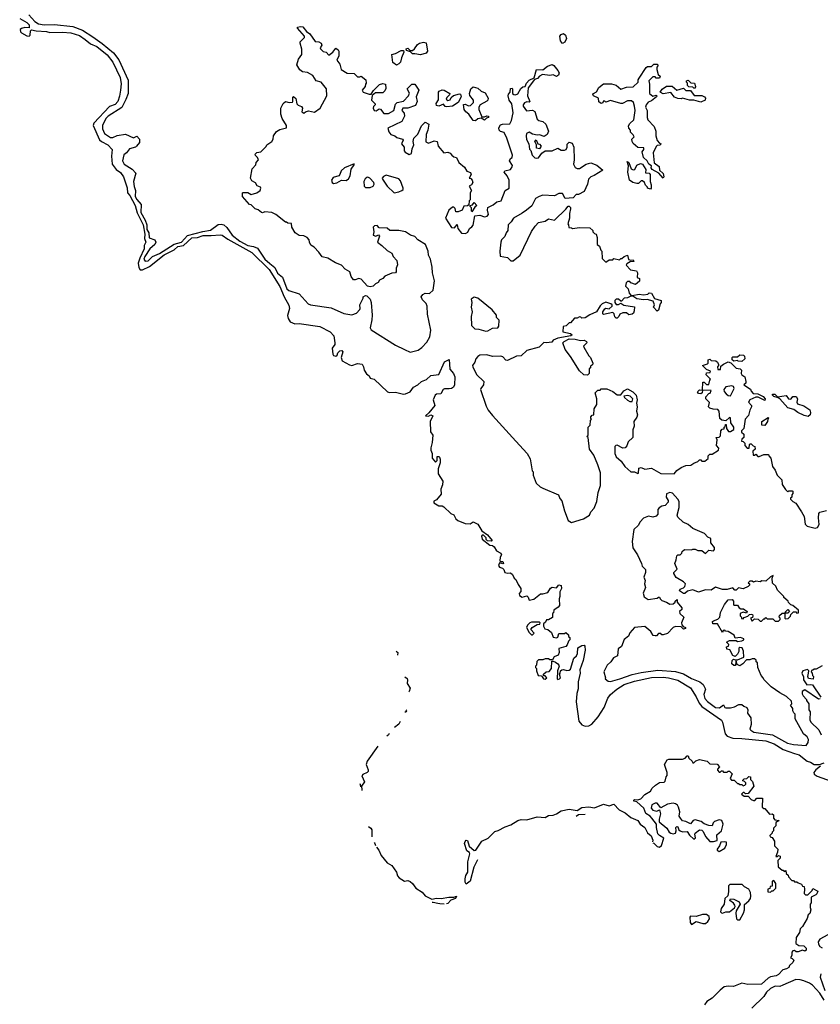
# Model space of a CAD drawing. Extents: x 2380107 to 2585170, y 384273 to 546161.
# Tile 156 of 256: x 2518411 to 2525410, y 425338 to 433950. Entities that reach past the tile are written whole.
import ezdxf

# ---------------------------------------------------------------- set-up
doc = ezdxf.new("R2010")
doc.units = 0

msp = doc.modelspace()

# ---------------------------------------------------------------- linework, layer by layer
at = {"layer": '0CON05XD'}
for points in [[(2518411.4, 433961.4), (2518475, 433926.7), (2518494.3, 433905), (2518495, 433877.5), (2518455, 433882.9), (2518425.7, 433874.3), (2518416.2, 433865), (2518418, 433845), (2518426, 433835), (2518475, 433808.1), (2518494.1, 433805.9), (2518503.8, 433815), (2518506, 433854), (2518515, 433862), (2518555, 433851.1), (2518645, 433846), (2518675, 433837.1), (2518785, 433840.4), (2518857.5, 433835), (2518935, 433811.1), (2518984.2, 433775.8)], [(2518491.4, 433991.4), (2518544.1, 433934.1), (2518575, 433913.9), (2518625, 433904), (2518715, 433907.5), (2518875, 433890.3), (2518959.6, 433859.6), (2519050.3, 433800.3), (2519132, 433742), (2519230.1, 433660.1), (2519278.4, 433598.4), (2519360.3, 433420.3), (2519358.5, 433305), (2519339.3, 433250.7), (2519305, 433182.1), (2519185, 433106.2), (2519165.5, 433085), (2519136.5, 433025), (2519135.5, 432995), (2519153.1, 432955), (2519205, 432919.4), (2519225, 432918.6), (2519264.3, 432935.7), (2519335, 432948), (2519405, 432916.2), (2519435, 432931.2), (2519458, 432905), (2519460, 432875), (2519433.8, 432845), (2519422.5, 432835), (2519370.9, 432819.1), (2519345.5, 432784.5), (2519322.6, 432767.4), (2519310, 432715), (2519324.2, 432685), (2519395, 432643.3), (2519427, 432607), (2519407.5, 432535), (2519412.4, 432492.4), (2519424.4, 432455), (2519421.7, 432405), (2519435, 432377.9), (2519473.8, 432333.8), (2519470.7, 432265), (2519506.8, 432196.8), (2519521.8, 432155), (2519523.8, 432115), (2519539, 432085), (2519543.5, 432043.5), (2519591.4, 432025), (2519601.2, 432005), (2519592.5, 431985), (2519550, 431945), (2519505, 431878.1), (2519497.5, 431855), (2519507.8, 431837.8), (2519535, 431842.3), (2519572.2, 431877.8), (2519632.1, 431905), (2519762.1, 431987.9), (2519825.5, 432004.5), (2519877.5, 432062.5), (2520011.8, 432098.2), (2520080.3, 432109.7), (2520145, 432158.1), (2520173, 432163), (2520195, 432154.4), (2520222.2, 432132.2), (2520268.1, 432065), (2520335, 432012.6), (2520404.4, 431975), (2520456.2, 431966.2), (2520491.2, 431951.2), (2520555, 431855.5), (2520598.8, 431818.8), (2520642.7, 431782.7), (2520665, 431734.3), (2520708.1, 431698.1), (2520746, 431595), (2520765, 431580.8), (2520855, 431551.9), (2520933.8, 431465), (2520952.5, 431455), (2521135, 431429.2), (2521245, 431381.4), (2521315, 431370), (2521355, 431383.8), (2521383.3, 431415), (2521388.8, 431425), (2521383.6, 431456.4), (2521412.5, 431515), (2521413, 431527), (2521435, 431537.5), (2521445, 431533.3), (2521474.5, 431504.5), (2521482.5, 431475), (2521491.2, 431365), (2521489.2, 431325), (2521474.2, 431255.8), (2521485, 431236.2), (2521695, 431103.3), (2521776.2, 431066.2), (2521825, 431042.5), (2521895, 431060), (2521927.7, 431082.3), (2521971.7, 431128.3), (2521995.7, 431175), (2522005.5, 431235.5), (2521975.8, 431374.2), (2521972.5, 431445), (2521965, 431467.5), (2521931.2, 431501.2), (2521920, 431525), (2521935, 431547.5), (2521955, 431556.7), (2521995, 431554.2), (2522025.6, 431585), (2522038.1, 431665), (2522018.8, 431735), (2522018, 431785), (2522001.2, 431855), (2521985, 431890), (2521982.5, 431925), (2521957.5, 431985), (2521892.5, 432025), (2521865, 432052.5), (2521826.4, 432066.4), (2521785, 432093.3), (2521726, 432106), (2521647, 432107), (2521625, 432127.5), (2521555, 432130), (2521535, 432150), (2521511.7, 432148.3), (2521502.5, 432135), (2521507.5, 432095), (2521500, 432065), (2521525, 432057.5), (2521547.5, 432067.5), (2521557.5, 432057.5), (2521540, 432005), (2521576.2, 431976.2)], [(2521576.2, 431976.2), (2521625, 431930), (2521665, 431907.5), (2521675, 431880), (2521706.7, 431845), (2521712.5, 431805), (2521703.3, 431776.7), (2521703.3, 431745), (2521696.7, 431735), (2521665, 431733.3), (2521603.9, 431706.1), (2521585, 431687.5), (2521557, 431673), (2521545, 431652.5), (2521520.7, 431639.3), (2521500.7, 431619.3), (2521475, 431612.5), (2521450.7, 431620.7), (2521395, 431680), (2521375, 431686.7), (2521345, 431673.3), (2521330, 431675), (2521307.5, 431705), (2521296, 431746), (2521257, 431767), (2521225, 431803.3), (2521172.3, 431822.3), (2521105, 431863.8), (2521056.1, 431876.1), (2521027.7, 431917.7), (2520985, 431960), (2520957, 431977), (2520943.6, 432003.6), (2520941.2, 432025), (2520925, 432046.2), (2520895, 432060), (2520855, 432062.5), (2520820, 432085), (2520790, 432135), (2520788.3, 432168.3), (2520755, 432170), (2520745, 432180), (2520735, 432180), (2520650, 432245), (2520615, 432262.5), (2520555, 432270), (2520535, 432260), (2520525, 432262.5), (2520497, 432287), (2520470, 432295), (2520435, 432330), (2520420, 432335), (2520360, 432405), (2520360, 432435), (2520365, 432440), (2520405, 432440), (2520435, 432422.5), (2520483.6, 432436.4), (2520512.5, 432455), (2520520, 432475), (2520516.1, 432486.1), (2520486.7, 432496.7), (2520473, 432523), (2520440.7, 432540.7), (2520427.5, 432565), (2520443, 432647), (2520475, 432680), (2520478.3, 432701.7), (2520497.5, 432725), (2520490, 432745), (2520471.7, 432761.7), (2520470, 432775), (2520483, 432787), (2520520, 432795), (2520565, 432840), (2520572.5, 432855), (2520614.2, 432885.8), (2520626, 432905), (2520628.8, 432935), (2520655, 432973.3), (2520685, 432988.8), (2520742.5, 433005), (2520743.3, 433025), (2520706.7, 433085), (2520693.9, 433123.9), (2520693.9, 433176.1), (2520715, 433217.5), (2520735, 433233.3), (2520767, 433227), (2520795, 433230), (2520800, 433235), (2520798.3, 433271.7), (2520805, 433277.5), (2520825, 433260), (2520832.5, 433215), (2520845, 433202.5), (2520875, 433190), (2520882.5, 433175), (2520877.5, 433145), (2520885, 433137.5), (2520895, 433132.5), (2520910, 433145), (2520935, 433152), (2520989.3, 433140.7), (2521037.5, 433175), (2521097.5, 433285), (2521093.3, 433345), (2521047.5, 433405), (2521003.9, 433413.9), (2520975, 433462.5), (2520927, 433487), (2520882.5, 433495), (2520861.2, 433511.2), (2520832.5, 433555), (2520847.5, 433605), (2520877.5, 433645), (2520876.4, 433693.6), (2520862, 433745), (2520864, 433756), (2520900, 433795), (2520900, 433805), (2520840, 433875), (2520840, 433885), (2520865, 433890), (2520885, 433886.7), (2520917.5, 433847.5), (2520947.7, 433827.7), (2520995, 433760), (2521025, 433756.7), (2521047.5, 433745), (2521051.7, 433728.3), (2521037.5, 433705), (2521040, 433695), (2521065, 433672.5), (2521090, 433665), (2521115, 433640), (2521150, 433665), (2521175, 433700), (2521196.4, 433686.4), (2521202.5, 433675), (2521202.5, 433635), (2521182.5, 433595), (2521210.7, 433560.7), (2521222.5, 433515), (2521275, 433482.5), (2521335, 433480), (2521365, 433450), (2521385, 433450), (2521397, 433457), (2521437.5, 433425), (2521440, 433395), (2521433, 433387), (2521430, 433365), (2521403.8, 433335), (2521415, 433317.5), (2521465, 433297.5), (2521485, 433300), (2521505, 433330), (2521556.4, 433383.6), (2521585, 433392.5), (2521610, 433385), (2521611.7, 433348.3), (2521602.5, 433327.5), (2521585, 433310), (2521520.7, 433309.3), (2521492.5, 433287.5), (2521487.5, 433245), (2521520, 433215), (2521520, 433205), (2521505, 433190), (2521500, 433175), (2521510, 433155), (2521527, 433153), (2521555, 433170), (2521566.4, 433166.4), (2521595, 433130), (2521635, 433128.8), (2521683, 433157), (2521695, 433210), (2521710, 433225), (2521765, 433237.5), (2521810, 433285), (2521818.3, 433308.3), (2521797.5, 433345), (2521840, 433385), (2521865, 433386.7), (2521900, 433335), (2521876.7, 433275), (2521885.8, 433235), (2521871.7, 433198.3), (2521803, 433177), (2521760, 433175), (2521752.5, 433155), (2521772, 433132), (2521776.2, 433105), (2521751.4, 433058.6), (2521628.3, 433001.7), (2521639.3, 432969.3), (2521656.4, 432946.4), (2521690, 432935), (2521708.3, 432918.3), (2521757.5, 432905), (2521762.5, 432895), (2521750, 432865), (2521773.3, 432835), (2521773.3, 432803.3), (2521780.7, 432790.7), (2521815, 432770), (2521835, 432780), (2521840.7, 432819.3), (2521857.5, 432855), (2521850, 432885), (2521856.7, 432915), (2521890.7, 432949.3), (2521925, 433022.5), (2521955, 433052.5), (2521987.5, 433035), (2521978.8, 432985), (2521963.9, 432946.1), (2521960.7, 432880.7), (2521985, 432868.8), (2522035, 432890), (2522060, 432885), (2522070, 432845), (2522120, 432785), (2522155, 432792.5), (2522175, 432782.5), (2522190, 432765), (2522205, 432750), (2522230, 432745), (2522250.7, 432700.7), (2522299.3, 432659.3), (2522320, 432625), (2522353, 432613), (2522357.5, 432595), (2522340, 432565), (2522355, 432560), (2522366.4, 432546.4), (2522372.5, 432525), (2522360, 432505), (2522340, 432495), (2522360, 432455), (2522350, 432435), (2522350, 432375), (2522340, 432365), (2522338.3, 432331.7), (2522327, 432323), (2522295, 432320), (2522280, 432285), (2522245, 432270), (2522225, 432270), (2522218.3, 432298.3), (2522205, 432310), (2522195, 432310), (2522162.5, 432285), (2522132.5, 432215), (2522185, 432132.5), (2522211.7, 432128.3), (2522235, 432157.5), (2522240, 432125), (2522273.6, 432083.6), (2522309.3, 432080.7), (2522329.3, 432090.7), (2522342.5, 432125), (2522365, 432137.5), (2522375.9, 432154.1), (2522390, 432235), (2522435, 432240), (2522475, 432226.2), (2522499.1, 432230.9), (2522510, 432245), (2522500, 432285), (2522505, 432307.5), (2522550.7, 432329.3), (2522583.3, 432356.7), (2522620, 432365), (2522653.8, 432456.2), (2522690, 432475), (2522690, 432545), (2522672.5, 432585), (2522647.5, 432615), (2522653, 432627), (2522700.7, 432639.3), (2522717, 432663), (2522720, 432675), (2522693.3, 432715), (2522702.5, 432735), (2522716.7, 432743.3), (2522720, 432765), (2522670, 432915), (2522645, 432962.5), (2522615, 432973.3), (2522602.5, 432985), (2522600, 433005), (2522615, 433030), (2522633, 433037), (2522695, 433040), (2522711.7, 433068.3), (2522726.1, 433136.1), (2522712.5, 433215), (2522690, 433245), (2522682.5, 433285), (2522685, 433300), (2522700, 433315), (2522701.7, 433348.3), (2522715, 433350), (2522720, 433345), (2522720, 433305), (2522730, 433295), (2522745, 433292.5), (2522765, 433302.5), (2522790.7, 433349.3), (2522808.3, 433361.7), (2522830, 433365), (2522842.5, 433395), (2522865, 433420), (2522908.3, 433441.7), (2522930, 433515), (2522985, 433512.5), (2523025, 433543.3), (2523065, 433556.7), (2523079.3, 433549.3), (2523116.2, 433505), (2523126.1, 433483.9), (2523120, 433465), (2523105, 433452.5), (2523075, 433466.7), (2523045, 433463.3), (2522980.7, 433469.3), (2522955, 433457.5), (2522937.5, 433435), (2522911.7, 433428.3), (2522857.5, 433355), (2522850, 433285), (2522870, 433235), (2522865, 433230), (2522845, 433232.5), (2522825, 433222.5), (2522812.5, 433205), (2522813, 433193), (2522843, 433153), (2522895, 433157.5), (2522915, 433147.5), (2522935, 433080), (2522948.3, 433068.3), (2522985, 433060), (2523010, 433035), (2523032.5, 432975), (2523022.5, 432945), (2522995, 432927.5), (2522955, 432942.5), (2522935, 432940), (2522895, 432947.5), (2522865, 432967.5), (2522842.5, 432955), (2522837.5, 432935), (2522840.7, 432900.7), (2522861.2, 432865), (2522868.3, 432818.3), (2522880, 432805), (2522892.5, 432765), (2522915, 432742.5), (2522925, 432737.5), (2522945, 432742.5), (2522976.1, 432783.9), (2523005, 432802.5), (2523066.1, 432803.9), (2523115, 432826.7), (2523145, 432807.5), (2523175, 432807.5), (2523187.5, 432815), (2523196.1, 432833.9), (2523198.3, 432861.7), (2523215, 432880), (2523239.3, 432869.3), (2523256, 432835), (2523258.8, 432725), (2523253.8, 432685), (2523267.7, 432657.7), (2523285, 432648.8), (2523305, 432648.8), (2523363.2, 432686.8), (2523405, 432698.8), (2523455, 432676.2), (2523510, 432635), (2523433.6, 432586.4), (2523402.5, 432575), (2523383.3, 432555), (2523375, 432510), (2523345, 432447.5), (2523295, 432422.5), (2523275, 432420), (2523248.3, 432391.7), (2523180, 432385), (2523155, 432430), (2523125, 432430), (2523085, 432410), (2522985, 432414), (2522953.3, 432405), (2522920, 432385), (2522888.3, 432321.7), (2522842.5, 432285), (2522805, 432256.7), (2522727.5, 432215), (2522707.5, 432182.5), (2522680, 432155), (2522677.5, 432105), (2522663.3, 432086.7), (2522652.5, 432055), (2522622.5, 432025), (2522617.5, 432005), (2522607.5, 431925), (2522611.7, 431881.7), (2522675, 431870), (2522705, 431840), (2522725, 431840), (2522785, 431890), (2522883.9, 432096.1), (2522917.5, 432145), (2522947.5, 432175), (2523005, 432187.5), (2523035, 432208.8), (2523085, 432197.5), (2523186.4, 432293.6), (2523205, 432320), (2523215, 432320), (2523227, 432307), (2523227.5, 432295), (2523217.5, 432255), (2523217.5, 432215), (2523202.5, 432165), (2523210, 432155), (2523211.7, 432131.7), (2523235, 432130), (2523242.5, 432122.5), (2523305, 432132.5), (2523395, 432130), (2523420, 432105), (2523420, 432095), (2523435, 432080), (2523450, 432075), (2523460, 432045), (2523460, 431985), (2523478.3, 431968.3), (2523490, 431935), (2523500, 431925), (2523501.7, 431861.7), (2523535, 431830), (2523565, 431850), (2523595, 431850), (2523605, 431860), (2523655, 431850), (2523665, 431860), (2523675, 431860), (2523695, 431880), (2523725, 431890), (2523733.6, 431853.6), (2523755, 431847.5), (2523775, 431850), (2523780, 431835), (2523748.3, 431831.7), (2523720, 431815), (2523713, 431803), (2523751.7, 431761.7), (2523803, 431753), (2523812.5, 431735), (2523810, 431695), (2523830, 431685)], [(2523155, 433742.5), (2523137.5, 433765), (2523133.3, 433805), (2523145, 433820), (2523165, 433830), (2523183.3, 433815), (2523190, 433785), (2523176.4, 433753.6), (2523155, 433742.5)], [(2518984.2, 433775.8), (2519030.1, 433740.1), (2519085, 433714.3), (2519175, 433643.5), (2519225, 433579.4), (2519289.3, 433445), (2519297.9, 433387.9), (2519293.8, 433335), (2519285, 433280), (2519267.9, 433235), (2519245, 433209.1), (2519195, 433190), (2519060.6, 433045), (2519053.3, 433025), (2519108.3, 432898.3), (2519125, 432883.5), (2519182.5, 432855), (2519220, 432815), (2519213.1, 432755), (2519220, 432685), (2519255, 432638.5), (2519293.3, 432613.3), (2519317.9, 432575), (2519349.5, 432479.5), (2519354.6, 432435), (2519375, 432411.5), (2519421.6, 432325), (2519439.3, 432259.3), (2519490.9, 432155), (2519505.9, 432075), (2519503, 432035), (2519512.8, 432005), (2519498.7, 431975), (2519499.8, 431945), (2519460.7, 431865), (2519448.2, 431821.8), (2519451.7, 431781.7), (2519465, 431761.8), (2519485, 431762.3), (2519545, 431790), (2519675, 431893.5), (2519762, 431938), (2519794.1, 431965.9), (2519844.2, 431975.8), (2519915, 432042.1), (2519965, 432045.7), (2520015, 432063.8), (2520085, 432062.2), (2520165, 432069.6), (2520180.8, 432065), (2520229.5, 432029.5), (2520440.9, 431915), (2520591.8, 431765), (2520685, 431617.8), (2520721.8, 431525), (2520763.6, 431453.6), (2520768.9, 431425), (2520752, 431362), (2520757.4, 431337.4), (2520775, 431306.2), (2520815, 431290), (2520855, 431292.5), (2521035, 431267.8), (2521125, 431220), (2521156.7, 431185), (2521166.7, 431125), (2521165, 431110), (2521143.9, 431076.1), (2521148.8, 431025), (2521155, 431013.3), (2521175, 431006.7), (2521187.5, 431015), (2521193.3, 431035), (2521210, 431055), (2521226.1, 431056.1), (2521236.7, 431045), (2521221.2, 430995), (2521231.2, 430965), (2521295, 430931.2), (2521315, 430926.7), (2521365, 430942.5), (2521405, 430937.5), (2521417.5, 430915), (2521422.5, 430885), (2521443.6, 430853.6), (2521467.5, 430835), (2521473.6, 430813.6), (2521510, 430805), (2521625.9, 430695.9), (2521645, 430688), (2521695, 430692.9), (2521765, 430673.8), (2521785, 430676.2), (2521826, 430695), (2521854.7, 430735.3), (2521892.5, 430755), (2521925, 430786.9), (2521967.3, 430802.7), (2522005, 430838.5), (2522074.3, 430845.7), (2522123.8, 430956.2), (2522165, 430977.5), (2522172, 430892), (2522203.8, 430855), (2522216.2, 430825), (2522213.3, 430755), (2522203.3, 430735), (2522186.7, 430725), (2522165, 430720), (2522125, 430722.5), (2522114.2, 430715), (2522093.8, 430676.2), (2522055, 430673.3), (2522044.1, 430665.9), (2522026.2, 430625), (2522038.8, 430575), (2521988, 430512), (2521960, 430485), (2521985, 430483.3), (2522005, 430492.5), (2522022.5, 430485), (2522000, 430435), (2522003.3, 430345), (2522022.5, 430315), (2522018.3, 430251.7), (2522006.7, 430205), (2522006.7, 430185), (2522017.5, 430155), (2522017.5, 430115), (2522045, 430080), (2522060, 430095), (2522061.7, 430128.3), (2522075, 430130), (2522080, 430125), (2522087.5, 430105), (2522087.5, 430075), (2522068.3, 430021.7), (2522068.3, 429978.3), (2522110, 429915), (2522107, 429883), (2522092.5, 429845), (2522095, 429800), (2522055, 429750), (2522031.7, 429738.3), (2522032.5, 429725), (2522075, 429697.5), (2522105, 429696.7), (2522120, 429690), (2522181.2, 429631.2), (2522205, 429620), (2522223.9, 429583.9), (2522240, 429570), (2522305, 429544), (2522348.3, 429541.7), (2522375, 429556.7), (2522415, 429537.5), (2522450.7, 429480.7), (2522500, 429445), (2522540, 429395), (2522535, 429390), (2522501.7, 429391.7), (2522490, 429405), (2522488.3, 429418.3), (2522465, 429440), (2522455, 429440), (2522448.3, 429431.7), (2522455, 429407.5), (2522520, 429355), (2522545, 429350), (2522559.3, 429339.3), (2522580, 429305), (2522617.5, 429285), (2522621.7, 429268.3), (2522610.7, 429249.3), (2522608.3, 429218.3), (2522615, 429210), (2522635, 429210), (2522640, 429195), (2522635, 429190), (2522605, 429200), (2522596.7, 429175), (2522605, 429162.5), (2522632.5, 429152.5), (2522642.5, 429142.5), (2522652.5, 429115), (2522678.8, 429108.8), (2522701.7, 429111.7), (2522718.3, 429098.3), (2522732.5, 429065), (2522747.5, 429055), (2522768.8, 429008.8), (2522792.5, 428975), (2522791.7, 428948.3), (2522778.3, 428931.7), (2522780, 428915), (2522805, 428900), (2522845, 428910), (2522855, 428900), (2522865, 428872.5), (2522905, 428881.2), (2522963, 428927), (2522985, 428927.5), (2523028.8, 428941.2), (2523051.7, 428978.3), (2523065, 428987.5), (2523105, 428980), (2523125, 429007.5), (2523145, 429000), (2523146.7, 428975), (2523133.6, 428946.4), (2523133.6, 428906.4), (2523126.7, 428885), (2523130, 428825), (2523119.3, 428810.7), (2523080, 428785), (2523077, 428763), (2523070, 428755), (2523068.3, 428721.7), (2523035, 428700), (2523015, 428700), (2523008.3, 428681.7), (2522990, 428665), (2522990, 428645), (2523001.7, 428621.7), (2523027, 428617), (2523059.3, 428589.3), (2523075, 428550), (2523105, 428542.5), (2523115, 428550), (2523125, 428580), (2523175, 428580), (2523185, 428590), (2523208.3, 428568.3), (2523210, 428555), (2523220, 428545), (2523220, 428525), (2523207.5, 428515), (2523197.7, 428482.3), (2523185, 428466.7), (2523125, 428450), (2523126.2, 428415), (2523118.3, 428391.7), (2523083.9, 428376.1), (2523068.3, 428351.7), (2523045, 428350), (2523035, 428360), (2523005, 428360), (2522985, 428352.5), (2522945, 428350), (2522933, 428337), (2522930, 428305), (2522920, 428295), (2522920, 428285), (2522930, 428275), (2522930, 428255), (2522943.3, 428213.3), (2522971.7, 428211.7), (2522990, 428185), (2523005, 428182.5), (2523020, 428195), (2523005, 428210), (2522991.7, 428211.7), (2522990, 428225), (2523013.3, 428246.7), (2523040, 428250), (2523060, 428275), (2523061.7, 428338.3), (2523075, 428340), (2523095, 428330), (2523116.4, 428316.4), (2523123, 428303), (2523127.5, 428295), (2523112.5, 428255), (2523110, 428185), (2523115, 428180), (2523130, 428185), (2523140, 428195), (2523130, 428225), (2523137, 428233), (2523140, 428255), (2523150, 428265), (2523165, 428267.5), (2523195, 428257.5), (2523215, 428260), (2523225, 428270), (2523256.7, 428365), (2523277.5, 428385), (2523287.5, 428405), (2523290, 428455), (2523325, 428477.5), (2523345, 428480), (2523351.7, 428471.7), (2523353.3, 428435), (2523336.2, 428345), (2523308.8, 428265), (2523312, 428235), (2523292.7, 428157.3), (2523292.3, 428097.7), (2523282.3, 428057.7), (2523276.2, 427985), (2523300, 427815), (2523325, 427783.8), (2523355, 427770.8), (2523385, 427773.1), (2523413, 427787), (2523468.5, 427851.5), (2523519.6, 427935), (2523551.5, 428015), (2523575, 428046.9), (2523631.4, 428095), (2523695, 428135.4), (2523785.5, 428165.5), (2523935, 428196.1), (2524035, 428198.9), (2524083.3, 428195), (2524163.6, 428173.6), (2524275, 428106.9), (2524325, 428026.9), (2524351.7, 427971.7), (2524373.4, 427943.4), (2524545, 427824.4), (2524556.2, 427805), (2524577.7, 427705), (2524595, 427683.1), (2524645, 427664.7), (2524725, 427664.3), (2524935, 427643.4), (2525007.7, 427617.7), (2525085, 427567.4), (2525185, 427532.7), (2525225, 427520.8), (2525295, 427465.8), (2525325, 427456), (2525355, 427436.5), (2525403.5, 427436.5), (2525445, 427451.1)], [(2521915, 433643.8), (2521865, 433652.5), (2521845, 433650), (2521828.3, 433668.3), (2521791.7, 433681.7), (2521790, 433695), (2521805, 433700), (2521825, 433680), (2521845, 433680), (2521863.9, 433696.1), (2521887.3, 433732.7), (2521905, 433744), (2521942.5, 433752.5), (2521965, 433747.5), (2521977.5, 433675), (2521965, 433657.5), (2521915, 433643.8)], [(2521705, 433552.5), (2521672.5, 433575), (2521663, 433647), (2521697, 433653), (2521745, 433680), (2521765, 433680), (2521770, 433665), (2521747.5, 433615), (2521740.7, 433579.3), (2521725, 433562.5), (2521705, 433552.5)], [(2524035, 432563.3), (2523997.5, 432607.5), (2523938.8, 432638.8), (2523932, 432655), (2523933, 432673), (2523911.2, 432685), (2523896.8, 432716.8), (2523865.5, 432745.5), (2523852.5, 432795), (2523867.5, 432815), (2523868.3, 432828.3), (2523815, 432833.3), (2523775, 432866.2), (2523763.8, 432885), (2523762.5, 432905), (2523783.3, 432925), (2523775, 432942.5), (2523750, 432965), (2523750, 432985), (2523735, 433002.5), (2523733, 433023), (2523745, 433043.3), (2523780, 433075), (2523790, 433155), (2523786.7, 433195), (2523776.4, 433226.4), (2523759.3, 433239.3), (2523725, 433241.2), (2523681.7, 433218.3), (2523665, 433216), (2523575, 433243.3), (2523535, 433230), (2523525, 433237.5), (2523513, 433237), (2523508.3, 433221.7), (2523495, 433217.5), (2523475, 433232.5), (2523470, 433265), (2523427.5, 433285), (2523421.2, 433295), (2523427.5, 433305), (2523452, 433318), (2523473, 433357), (2523515, 433390), (2523585, 433390), (2523625, 433376.2), (2523665, 433342.5), (2523715, 433360), (2523775, 433362.5), (2523817, 433403), (2523817.5, 433425), (2523825, 433440), (2523887, 433533), (2523898.3, 433541.7), (2523935, 433540), (2523955, 433560), (2523985, 433560), (2523990, 433555), (2523990, 433545), (2523980, 433535), (2523980, 433515), (2523991.7, 433471.7), (2524010, 433455), (2524005, 433440), (2523975, 433440), (2523965, 433450), (2523945, 433450), (2523910, 433415), (2523917.5, 433385), (2523917.5, 433305), (2523945, 433280), (2523975, 433290), (2523980, 433285), (2523977.5, 433275), (2523935, 433240), (2523905, 433227.5), (2523887.5, 433205), (2523882.5, 433185), (2523897.5, 433155), (2523896.7, 433095), (2523903.3, 433075), (2523957.5, 433015), (2523972.5, 432975), (2523973.3, 432935), (2523983, 432893), (2524005, 432870), (2524020, 432865), (2524007, 432853), (2523985, 432850), (2523975, 432840), (2523950, 432785), (2523957.5, 432697.5), (2524000, 432665), (2524003, 432633), (2524036.1, 432606.1), (2524042.5, 432575), (2524035, 432563.3)], [(2522395, 433066.7), (2522375, 433068.8), (2522337.5, 433125), (2522310, 433145), (2522296.7, 433165), (2522291.7, 433208.3), (2522305, 433212.5), (2522335, 433197.5), (2522351.7, 433198.3), (2522377.5, 433225), (2522377.5, 433245), (2522346.4, 433286.4), (2522342, 433305), (2522354.1, 433345.9), (2522375, 433363.3), (2522415, 433351.2), (2522445, 433323.8), (2522479.1, 433309.1), (2522507.5, 433265), (2522503.6, 433246.4), (2522493.9, 433236.1), (2522437.5, 433205), (2522426.2, 433185), (2522426.2, 433165), (2522451.7, 433101.7), (2522475, 433100), (2522495, 433110), (2522510, 433105), (2522510, 433095), (2522491.7, 433088.3), (2522475, 433070), (2522445, 433090), (2522416.4, 433083.6), (2522395, 433066.7)], [(2524365, 433230), (2524305, 433247.5), (2524267, 433247), (2524205, 433262.5), (2524195, 433257.5), (2524165, 433260), (2524135, 433272.5), (2524103, 433313), (2524035, 433301.2), (2524010, 433315), (2524027, 433343), (2524065, 433370), (2524115, 433370), (2524155, 433332.5), (2524215, 433350), (2524235, 433330), (2524275, 433330), (2524308.3, 433288.3), (2524373, 433287), (2524396.1, 433276.1), (2524407.5, 433265), (2524403, 433247), (2524365, 433230)], [(2524315, 433350), (2524305, 433350), (2524295, 433360), (2524261.7, 433361.7), (2524250, 433375), (2524250, 433395), (2524240, 433405), (2524240, 433415), (2524255, 433420), (2524278.3, 433398.3), (2524310, 433395), (2524320, 433365), (2524315, 433350)], [(2522145, 433186.7), (2522131.7, 433191.7), (2522115, 433210), (2522075, 433193.3), (2522055, 433200), (2522053, 433217), (2522071.7, 433248.3), (2522072.5, 433315), (2522077.5, 433325), (2522105, 433336.7), (2522123, 433333), (2522170, 433305), (2522168.3, 433291.7), (2522145, 433270), (2522140, 433255), (2522155, 433242.5), (2522175, 433250), (2522181.7, 433268.3), (2522203, 433287), (2522255, 433302.5), (2522265, 433297.5), (2522270, 433275), (2522243.6, 433226.4), (2522195, 433192.5), (2522145, 433186.7)], [(2522955, 432820), (2522930, 432825), (2522930, 432855), (2522913.3, 432885), (2522925, 432900), (2522940, 432865), (2522955, 432860), (2522970, 432845), (2522955, 432820)], [(2521155, 432517.5), (2521185, 432522.5), (2521223, 432547), (2521265, 432543.3), (2521285, 432557.5), (2521300, 432585), (2521308.3, 432641.7), (2521335, 432680), (2521335, 432690), (2521250, 432655), (2521221.7, 432628.3), (2521210, 432595), (2521200, 432585), (2521150.5, 432569.5), (2521136.7, 432545), (2521142.5, 432525), (2521155, 432517.5)], [(2523925, 432467.5), (2523900, 432475), (2523900, 432485), (2523881.7, 432501.7), (2523872.5, 432525), (2523855, 432540), (2523845, 432540), (2523821.7, 432518.3), (2523805, 432517.5), (2523772.5, 432525), (2523741.2, 432545), (2523727.5, 432615), (2523733, 432673), (2523721.7, 432708.3), (2523735, 432700), (2523757.5, 432645), (2523775, 432637.5), (2523789.3, 432640.7), (2523805, 432676.7), (2523837, 432693), (2523856.7, 432685), (2523885, 432640), (2523881.7, 432611.7), (2523915, 432607.5), (2523922.5, 432595), (2523922.5, 432535), (2523932.5, 432505), (2523932.5, 432475), (2523925, 432467.5)], [(2521685, 432436.2), (2521725, 432443.3), (2521752.5, 432455), (2521762.5, 432465), (2521763.3, 432475), (2521740.3, 432540.3), (2521727, 432557), (2521615, 432591.2), (2521590.3, 432579.7), (2521581.2, 432565), (2521583.3, 432555), (2521622.9, 432492.9), (2521685, 432436.2)], [(2521475, 432482.5), (2521502.5, 432495), (2521509.3, 432510.7), (2521507.5, 432525), (2521473, 432563), (2521455, 432572.5), (2521445, 432570), (2521431.7, 432558.3), (2521420, 432535), (2521423.6, 432493.6), (2521435, 432482.5), (2521475, 432482.5)], [(2522365, 432270), (2522360, 432275), (2522360, 432305), (2522350, 432315), (2522350, 432325), (2522368.3, 432331.7), (2522385, 432350), (2522407.5, 432325), (2522390, 432310), (2522365, 432270)], [(2523830, 431685), (2523828.3, 431661.7), (2523795, 431632.5), (2523755, 431647.5), (2523745, 431660), (2523725, 431660), (2523711.7, 431648.3), (2523708.3, 431618.3), (2523730, 431595), (2523738, 431558), (2523755, 431540), (2523765, 431537.5), (2523825, 431548.8), (2523865, 431543.3), (2523901.7, 431548.3), (2523915, 431560), (2523935, 431557.5), (2523961.7, 431511.7), (2524020, 431495), (2524020, 431475), (2524010, 431465), (2523995, 431410), (2523985, 431400), (2523952.5, 431435), (2523960, 431455), (2523948.3, 431488.3), (2523895, 431503.3), (2523865, 431500), (2523805, 431507.5), (2523771.7, 431531.7), (2523755, 431532.5), (2523725, 431516.7), (2523696.4, 431513.6), (2523671.7, 431488.3), (2523665, 431487.5), (2523645, 431506.7), (2523624.1, 431505.9), (2523613.8, 431495), (2523612.5, 431475), (2523625, 431457.5), (2523645, 431457.5), (2523665, 431470), (2523693, 431453), (2523785, 431440), (2523783.3, 431405), (2523776.1, 431383.9), (2523765, 431373.3), (2523735, 431370), (2523715, 431387.5), (2523685, 431387.5), (2523657.5, 431375), (2523650, 431355), (2523635, 431340), (2523625, 431340), (2523615, 431350), (2523606.7, 431376.7), (2523595, 431390), (2523515, 431372.5), (2523508.3, 431378.3), (2523507.5, 431395), (2523525, 431422.5), (2523535, 431426.7), (2523565, 431422.5), (2523590, 431445), (2523590, 431455), (2523580, 431465), (2523535, 431480), (2523504.2, 431465.8), (2523484.1, 431445.9), (2523452.5, 431395), (2523395, 431368.8), (2523355, 431342.5), (2523325, 431340), (2523317, 431347), (2523305, 431350), (2523285, 431340), (2523261.7, 431338.3), (2523225, 431300), (2523215, 431300), (2523187, 431273), (2523163, 431267), (2523158.8, 431218.8), (2523225, 431206.7), (2523240, 431195), (2523230, 431185), (2523115, 431163.3), (2523074.2, 431145.8), (2523061.7, 431128.3), (2523017.5, 431122.5), (2522994.1, 431125.9), (2522953.3, 431086.7), (2522843.9, 431056.1), (2522795, 431011.2), (2522753.6, 431006.4), (2522675, 430970), (2522661.7, 430971.7), (2522635, 431000), (2522617, 431007), (2522545, 431003.8), (2522495, 431017.5), (2522435, 431014.4), (2522415, 431004.2), (2522400, 430985), (2522390, 430955), (2522370, 430925), (2522371.2, 430915), (2522405, 430847.5), (2522470, 430785), (2522465.6, 430755), (2522441.2, 430725), (2522440, 430715), (2522489.3, 430569.3), (2522507.5, 430535), (2522545, 430487.5), (2522747.5, 430265), (2522847.5, 430155), (2522875, 430110), (2522890, 430005), (2522900, 429995), (2522900, 429965), (2522927.5, 429895), (2522960, 429865), (2522983, 429853), (2523120, 429795), (2523133, 429763), (2523151.7, 429741.7), (2523172.5, 429655), (2523205, 429570), (2523235, 429552.5), (2523340, 429585), (2523393, 429617), (2523403.3, 429645), (2523432.7, 429677.3), (2523455.8, 429735), (2523466.7, 429815), (2523487, 429877), (2523487, 429987), (2523465.8, 430055.8), (2523430, 430140), (2523393.6, 430193.6), (2523380, 430295), (2523370, 430305), (2523380, 430315), (2523380, 430385), (2523397, 430403), (2523400, 430445), (2523410, 430455), (2523402.5, 430462.5), (2523403, 430477), (2523415, 430490), (2523430, 430495), (2523432.5, 430545), (2523456.7, 430585), (2523457.5, 430635), (2523442.5, 430685), (2523465, 430710), (2523485, 430710), (2523495, 430720), (2523545, 430720), (2523595, 430697.5), (2523635, 430670), (2523665, 430670), (2523692.5, 430705), (2523725, 430720), (2523770, 430695), (2523800, 430665), (2523807.5, 430625), (2523802.5, 430595), (2523810, 430565), (2523804, 430525), (2523810.8, 430495), (2523805.7, 430474.3), (2523778.8, 430435), (2523782, 430395), (2523772, 430362), (2523770, 430295), (2523731.4, 430258.6), (2523717.7, 430222.3), (2523703.6, 430206.4), (2523685, 430202.5), (2523635, 430227.5), (2523623, 430227), (2523613.3, 430216.7), (2523612.5, 430155), (2523625, 430127.5), (2523668.3, 430088.3), (2523701.7, 430041.7), (2523755, 429996.7), (2523786.7, 429996.7), (2523815, 429980), (2523820, 429985), (2523823, 430027), (2523845, 430032.5), (2523875, 430020), (2523935, 430027.5), (2524015, 429980), (2524131.7, 429978.3), (2524155, 430007.5), (2524195, 430032.5), (2524235, 430050), (2524277, 430053), (2524305, 430072.5), (2524340, 430085), (2524355, 430100), (2524365, 430100), (2524375, 430090), (2524401.7, 430088.3), (2524428.3, 430111.7), (2524430, 430135), (2524445, 430150), (2524465, 430150), (2524520, 430185), (2524521.7, 430201.7), (2524502.5, 430225), (2524507.5, 430275), (2524500, 430295), (2524525, 430300), (2524538.3, 430311.7), (2524540, 430355), (2524551.7, 430368.3), (2524568.3, 430371.7), (2524570, 430385), (2524578.3, 430391.7), (2524581.7, 430408.3), (2524588.3, 430408.3), (2524590, 430375), (2524608.3, 430348.3), (2524625, 430347.5), (2524652.5, 430365), (2524652.5, 430385), (2524627.5, 430425), (2524625, 430467.5), (2524615, 430470), (2524585, 430440), (2524548.3, 430448.3), (2524533, 430463), (2524526.7, 430525), (2524515, 430540), (2524473, 430543), (2524443, 430553), (2524433, 430563), (2524441.7, 430601.7), (2524410, 430635), (2524408.3, 430651.7), (2524435, 430680), (2524446.4, 430683.6), (2524456.4, 430706.4), (2524380, 430710), (2524377.5, 430685), (2524365, 430677.5), (2524345, 430680), (2524337.5, 430695), (2524355, 430712.5), (2524380, 430710), (2524381.7, 430778.3), (2524395, 430780), (2524415, 430760), (2524435, 430760), (2524443, 430797), (2524450, 430805), (2524412.5, 430845), (2524415, 430860), (2524447, 430863), (2524450, 430875), (2524415, 430890), (2524380, 430925), (2524425, 430940), (2524430, 430945), (2524430, 430975), (2524445, 430980), (2524455, 430970), (2524497, 430967), (2524510, 430955), (2524520, 430935), (2524520, 430925), (2524510, 430915), (2524515, 430890), (2524538.3, 430891.7), (2524541.7, 430918.3), (2524563, 430937), (2524605, 430957.5), (2524628.3, 430948.3), (2524673, 430903), (2524710, 430895), (2524720, 430885), (2524717.5, 430855), (2524723.6, 430843.6), (2524750, 430825), (2524760, 430785), (2524758.3, 430771.7), (2524740, 430755), (2524798.3, 430718.3), (2524805, 430700), (2524821.7, 430681.7), (2524865, 430677.5), (2524910, 430655), (2524927.5, 430635), (2524925, 430620), (2524867, 430647), (2524845, 430647.5), (2524792.5, 430625), (2524782.5, 430605), (2524807, 430577), (2524807.5, 430565), (2524792.5, 430535), (2524781.7, 430488.3), (2524752.5, 430455), (2524740, 430375), (2524720, 430355), (2524721.7, 430341.7), (2524740, 430325), (2524740, 430295), (2524725, 430280), (2524720, 430265), (2524735, 430260), (2524750, 430245), (2524750, 430225), (2524771.7, 430201.7), (2524788.3, 430201.7), (2524790, 430235), (2524795, 430240), (2524805, 430240), (2524821.7, 430221.7), (2524838.3, 430218.3), (2524840, 430195), (2524820, 430175), (2524821.7, 430141.7), (2524835, 430140), (2524845, 430150), (2524865, 430130), (2524875, 430130), (2524915, 430147.5), (2524958.3, 430148.3), (2524960, 430135), (2524977.5, 430115), (2524993, 430043), (2525015, 430010), (2525032.5, 429965), (2525073.3, 429925), (2525076.7, 429885), (2525105, 429840), (2525125, 429820), (2525135, 429830), (2525165, 429830), (2525170, 429825), (2525170, 429805), (2525160, 429795), (2525160, 429775), (2525150, 429765), (2525150, 429755), (2525170, 429735), (2525195, 429722.5), (2525246.7, 429645), (2525267.5, 429605), (2525278.3, 429538.3), (2525295, 429520), (2525365, 429502.5), (2525385, 429507.5), (2525400, 429535), (2525393, 429593), (2525398.3, 429631.7), (2525407, 429643), (2525465, 429656.7)], [(2522485, 431226.7), (2522505, 431230), (2522545, 431252.5), (2522590, 431255), (2522599.3, 431270.7), (2522601.7, 431321.7), (2522580, 431345), (2522580, 431365), (2522541.7, 431411.7), (2522415, 431513.3), (2522385, 431522.5), (2522357.5, 431505), (2522363.3, 431475), (2522358.8, 431435), (2522366.2, 431395), (2522357.5, 431355), (2522360, 431275), (2522390, 431245), (2522425, 431243.8), (2522485, 431226.7)], [(2523375, 430840), (2523343, 430843), (2523305, 430880), (2523227.5, 431005), (2523180, 431065), (2523160, 431125), (2523170, 431135), (2523215, 431160), (2523266.1, 431156.1), (2523315, 431143.8), (2523345, 431148), (2523366.7, 431135), (2523367.5, 431125), (2523340, 431095), (2523342.5, 431085), (2523385, 431010), (2523400, 430995), (2523420, 430945), (2523418.3, 430931.7), (2523401.7, 430918.3), (2523400, 430905), (2523390, 430895), (2523390, 430855), (2523375, 430840)], [(2524725, 430960), (2524693, 430963), (2524685, 430970), (2524653, 430963), (2524640, 430975), (2524640, 430995), (2524645, 431000), (2524685, 431000), (2524705, 431020), (2524737, 431017), (2524747, 431007), (2524750, 430985), (2524725, 430960)], [(2524625, 430660), (2524656.7, 430725), (2524651.7, 430741.7), (2524637.7, 430747.7), (2524585, 430737.5), (2524566.7, 430715), (2524569.3, 430699.3), (2524588.3, 430678.3), (2524605, 430663.3), (2524625, 430660)], [(2523765, 430610), (2523770, 430635), (2523748.3, 430658.3), (2523725, 430662.5), (2523691.7, 430658.3), (2523697.5, 430645), (2523725, 430622.5), (2523745, 430610), (2523765, 430610)], [(2525305, 430480.8), (2525268.3, 430488.3), (2525213, 430513), (2525179.5, 430539.5), (2525126.4, 430556.4), (2525055, 430632.5), (2525042.5, 430642.5), (2525002.5, 430655), (2524992.5, 430665), (2524992.5, 430675), (2525012.5, 430675), (2525035, 430650), (2525112.5, 430662.5), (2525132.5, 430635), (2525145, 430630), (2525155, 430632.5), (2525170, 430655), (2525200, 430655), (2525210, 430635), (2525203.3, 430605), (2525210.5, 430590.5), (2525265, 430571.2), (2525317.5, 430537.5), (2525323.8, 430515), (2525321.2, 430495), (2525305, 430480.8)], [(2524925, 430400), (2524900, 430405), (2524900, 430435), (2524955, 430470), (2524960, 430465), (2524950, 430455), (2524947.5, 430435), (2524925, 430400)], [(2525285, 427602.5), (2525305, 427627.5), (2525305.6, 427655.6), (2525296.4, 427676.4), (2525264.3, 427705), (2525190, 427835), (2525190, 427875), (2525178.3, 427888.3), (2525170, 427905), (2525170, 427925), (2525150, 427955), (2525160, 427965), (2525158.3, 427988.3), (2525115, 428030), (2525055, 428062.5), (2524980, 428115), (2524915, 428180), (2524910, 428195), (2524893, 428213), (2524862.5, 428285), (2524860, 428325), (2524850, 428335), (2524848.3, 428348.3), (2524835, 428360), (2524815, 428360), (2524795, 428350), (2524765, 428350), (2524733.9, 428316.1), (2524705, 428297.5), (2524681.7, 428311.7), (2524675, 428340), (2524670, 428335), (2524668.3, 428301.7), (2524655, 428302.5), (2524637.5, 428315), (2524640, 428345), (2524651.7, 428358.3), (2524665, 428350), (2524685, 428350), (2524740, 428375), (2524737, 428427), (2524726.4, 428456.4), (2524705, 428460), (2524698.3, 428451.7), (2524697, 428423), (2524685, 428400), (2524665, 428380), (2524645, 428390), (2524618.3, 428438.3), (2524592.5, 428445), (2524590, 428465), (2524608.3, 428471.7), (2524610, 428485), (2524590, 428505), (2524615, 428520), (2524675, 428520), (2524685, 428510), (2524725, 428517.5), (2524740, 428525), (2524740, 428535), (2524713.6, 428546.4), (2524665, 428540), (2524656.4, 428566.4), (2524605, 428597.5), (2524581.7, 428601.7), (2524575, 428610), (2524561.7, 428608.3), (2524555, 428590), (2524510, 428665), (2524470, 428665), (2524467.5, 428685), (2524475, 428692.5), (2524515, 428707.5), (2524532.5, 428725), (2524537.5, 428765), (2524573.6, 428836.4), (2524603, 428877), (2524638.3, 428878.3), (2524650, 428865), (2524650, 428835), (2524655, 428830), (2524685, 428830), (2524700, 428805), (2524715, 428797.5), (2524737, 428797), (2524770, 428775), (2524765, 428760), (2524735, 428767.5), (2524710, 428755), (2524710, 428735), (2524720, 428725), (2524721.7, 428711.7), (2524735, 428710), (2524745, 428720), (2524777.5, 428732.5), (2524791.7, 428748.3), (2524805, 428750), (2524816.4, 428746.4), (2524820, 428735), (2524818.3, 428721.7), (2524800, 428715), (2524815, 428690), (2524835, 428710), (2524866.4, 428706.4), (2524885, 428690), (2524895, 428690), (2524915, 428710), (2524925, 428710), (2524935, 428720), (2524945, 428710), (2524995, 428710), (2525015, 428690), (2525045, 428690), (2525060, 428705), (2525060, 428715), (2525050, 428725), (2525051.7, 428738.3), (2525075, 428760), (2525100, 428760), (2525101.7, 428768.3), (2525125, 428790), (2525140, 428775), (2525125, 428760), (2525100, 428760), (2525100, 428715), (2525105, 428710), (2525128.3, 428711.7), (2525148.3, 428731.7), (2525151.7, 428748.3), (2525175, 428770), (2525195, 428770), (2525205, 428760), (2525218.3, 428761.7), (2525220, 428785), (2525170, 428825), (2525151.7, 428831.7), (2525133, 428853), (2525130, 428865), (2525090, 428895), (2525090, 428905), (2525035, 428960), (2525020, 428995), (2524991.7, 429021.7), (2524990, 429065), (2524998.3, 429088.3), (2524973.6, 429076.4), (2524935, 429040), (2524898.3, 429041.7), (2524885, 429032.5), (2524845, 429040), (2524825, 429030), (2524815, 429040), (2524795, 429040), (2524780, 429025), (2524790, 429015), (2524790, 429005), (2524778.3, 428991.7), (2524735, 428972.5), (2524695, 428980), (2524675, 428960), (2524661.7, 428961.7), (2524645, 428980), (2524595, 428967.5), (2524555, 428967.5), (2524495, 428987.5), (2524455, 428960), (2524405, 428962.5), (2524345, 428943.8), (2524295, 428963.3), (2524248.3, 428951.7), (2524225, 428930), (2524215, 428930), (2524180, 428955), (2524185, 428970), (2524215, 428980), (2524227, 428993), (2524230, 429015), (2524215, 429032.5), (2524150.7, 429070.7), (2524130, 429105), (2524130, 429115), (2524157.5, 429145), (2524137.5, 429195), (2524150, 429225), (2524155, 429260), (2524165, 429270), (2524185, 429270), (2524200, 429285), (2524201.7, 429298.3), (2524223.6, 429316.4), (2524285, 429312.5), (2524295, 429320), (2524315, 429320), (2524338.3, 429308.3), (2524375, 429307.5), (2524405, 429280), (2524435, 429308.8), (2524477.5, 429305), (2524486.2, 429315), (2524486.2, 429335), (2524454.1, 429374.1), (2524453, 429413), (2524427.5, 429425), (2524397.5, 429455), (2524295, 429500), (2524256.1, 429536.1), (2524210, 429555), (2524165, 429600), (2524160, 429615), (2524177.3, 429682.7), (2524175.6, 429735), (2524165, 429755.8), (2524118.5, 429808.5), (2524095, 429814.5), (2524066.8, 429803.2), (2524062.5, 429775), (2524081.2, 429745), (2524079.5, 429730.5), (2524055, 429700), (2524025, 429696.2), (2524000.5, 429679.5), (2523990, 429665), (2523990, 429625), (2523975, 429607.5), (2523945, 429597.5), (2523907, 429607), (2523865, 429590), (2523835, 429557.5), (2523817.5, 429525), (2523780.3, 429489.7), (2523764, 429385), (2523770.5, 429330.5), (2523811.7, 429268.3), (2523847.5, 429195), (2523851.2, 429171.2), (2523881.7, 429141.7), (2523882.5, 429115), (2523867.5, 429075), (2523877.5, 429045), (2523872.5, 429015), (2523882.5, 428985), (2523862.5, 428935), (2523871.2, 428901.2), (2523905, 428877.5), (2523985, 428890), (2523995, 428900), (2524005, 428900), (2524010, 428885), (2524025, 428870), (2524065, 428856.7), (2524095, 428837.5), (2524125, 428840), (2524140, 428855), (2524140, 428865), (2524158.3, 428878.3), (2524160, 428855), (2524200, 428805), (2524198.3, 428791.7), (2524180, 428775), (2524182.5, 428755), (2524217.5, 428725), (2524197.5, 428675), (2524198.3, 428658.3), (2524211.7, 428641.7), (2524230, 428635), (2524230, 428625), (2524215, 428620), (2524195, 428640), (2524145, 428643.3), (2524125, 428633.3), (2524075, 428580), (2524035, 428570), (2524025, 428570), (2524015, 428580), (2523995, 428580), (2523978.3, 428561.7), (2523965, 428560), (2523950, 428565), (2523929.3, 428599.3), (2523875, 428642.5), (2523785, 428632.5), (2523743.9, 428586.1), (2523733, 428557), (2523695, 428530), (2523673, 428467), (2523643.8, 428446.2), (2523637.5, 428385), (2523602.3, 428367.7), (2523580, 428335), (2523546.7, 428305), (2523516.7, 428245), (2523532.5, 428195), (2523530, 428185), (2523554.1, 428164.1), (2523575, 428161.2), (2523656.4, 428183.6), (2523765, 428223.3), (2523845, 428241.5), (2523989.1, 428260.9), (2524145, 428250), (2524215, 428230), (2524285, 428186.4), (2524357.6, 428157.6), (2524385.6, 428135.6), (2524405.8, 428095.8), (2524392.8, 428047.2), (2524401.7, 428011.7), (2524425, 427985.6), (2524495, 427935.5), (2524530, 427930), (2524565, 427956.7), (2524576.2, 427935), (2524585, 427930), (2524625, 427931.9), (2524658.8, 427941.2), (2524698.3, 427961.7), (2524725, 427960), (2524740, 427945), (2524767.5, 427935), (2524777.5, 427915), (2524772.5, 427885), (2524802.5, 427845), (2524806.4, 427786.4), (2524792.5, 427745), (2524802.5, 427735), (2524829.5, 427719.5), (2524992, 427695), (2525122.7, 427622.7), (2525175, 427611.5), (2525285, 427602.5)], [(2522895, 428570), (2522910, 428585), (2522880, 428615), (2522890, 428635), (2522935, 428660), (2522958.3, 428661.7), (2522960, 428675), (2522955, 428680), (2522885, 428680), (2522870, 428675), (2522850, 428655), (2522842.5, 428635), (2522865, 428590), (2522885, 428570), (2522895, 428570)], [(2521703, 428427), (2521717.1, 428415), (2521715.3, 428390.9)], [(2525425, 428297.5), (2525375, 428270), (2525355, 428270), (2525345, 428260), (2525331.7, 428258.3), (2525330, 428245), (2525340, 428235), (2525343, 428213), (2525350, 428205), (2525347, 428183), (2525307, 428187), (2525300, 428205), (2525306.7, 428233.3), (2525310, 428255), (2525297, 428267), (2525257.5, 428255), (2525247.5, 428235), (2525261.7, 428201.7), (2525262.5, 428175), (2525292, 428132), (2525325, 428136.7), (2525341.2, 428131.2), (2525413.8, 428025)], [(2521776.6, 428201.4), (2521797, 428187), (2521801.2, 428175), (2521797.5, 428145), (2521825.9, 428104.1), (2521816, 428075), (2521812.4, 428070.9)], [(2525410, 428010), (2525395, 428006.7), (2525275, 428087.5), (2525250, 428075), (2525250, 428055), (2525260, 428035), (2525290, 428005), (2525290, 427995), (2525310, 427965), (2525310, 427915), (2525320, 427895), (2525317.5, 427825), (2525327.5, 427805), (2525398.3, 427738.3), (2525416, 427695)], [(2521787.8, 427913.3), (2521791.2, 427905), (2521785.8, 427895), (2521778.4, 427891)], [(2521736.7, 427813), (2521725, 427788.6), (2521688, 427759)], [(2521639.8, 427705.3), (2521636, 427695), (2521620.8, 427684.2)], [(2521540.7, 427594.7), (2521448.8, 427465), (2521440, 427435), (2521458.8, 427388.8), (2521458.8, 427375), (2521450, 427365), (2521411.2, 427348.8), (2521402.3, 427337.7), (2521424.2, 427285), (2521400, 427245), (2521402.5, 427215), (2521400.7, 427209.3)], [(2523946.9, 426749.7), (2523955, 426746.7), (2523985, 426718.8), (2524005, 426714), (2524022.7, 426727.3), (2524041.7, 426791.7), (2524005, 426813.3), (2523990, 426830), (2523976.7, 426885), (2523977.5, 426915), (2523936, 426966), (2523923.9, 426983.9), (2523885, 427007.5), (2523867.5, 427055), (2523805, 427110), (2523780, 427115), (2523780, 427125), (2523785, 427130), (2523815, 427127.5), (2523840, 427135), (2523875, 427172.5), (2523926.4, 427203.6), (2523940.7, 427229.3), (2523970, 427255), (2524005, 427277.5), (2524045, 427280), (2524055, 427290), (2524063, 427327), (2524071.7, 427338.3), (2524072.5, 427365), (2524047.5, 427435), (2524072.5, 427475), (2524087, 427483), (2524205, 427482.5), (2524228.3, 427491.7), (2524245, 427510), (2524255, 427510), (2524261.7, 427491.7), (2524290, 427465), (2524295, 427450), (2524305, 427450), (2524321.7, 427468.3), (2524355, 427480), (2524420, 427465), (2524445, 427440), (2524508.3, 427438.3), (2524530, 427415), (2524510, 427395), (2524510, 427385), (2524525, 427370), (2524535, 427370), (2524545, 427380), (2524555, 427380), (2524565, 427370), (2524595, 427370), (2524603, 427377), (2524617, 427377), (2524640, 427355), (2524621.7, 427311.7), (2524635, 427300), (2524658.3, 427298.3), (2524685, 427270), (2524695, 427270), (2524705, 427260), (2524725, 427260), (2524735, 427250), (2524750, 427255), (2524760, 427265), (2524760, 427275), (2524748.3, 427288.3), (2524731.7, 427291.7), (2524731.7, 427298.3), (2524745, 427310), (2524768.3, 427311.7), (2524785, 427330), (2524798.3, 427328.3), (2524800, 427305), (2524817, 427287), (2524830, 427245), (2524778.3, 427181.7), (2524755, 427180), (2524745, 427190), (2524735, 427190), (2524720, 427175), (2524745, 427160), (2524778.3, 427158.3), (2524805, 427130), (2524825, 427120), (2524838.3, 427121.7), (2524855, 427140), (2524905, 427140), (2524901.7, 427061.7), (2524915, 427050), (2524925, 427050), (2524965, 427000), (2524990, 427005), (2525000, 426995), (2525000, 426965), (2525011.7, 426951.7), (2525050, 426945), (2525021.7, 426928.3), (2525021.7, 426898.3), (2525001.7, 426878.3), (2525000, 426855), (2524990, 426845), (2524990, 426835), (2524970, 426815), (2524971.7, 426801.7), (2524988.3, 426798.3), (2525010, 426765), (2525010, 426725), (2525040, 426695), (2525035, 426670), (2525021.7, 426631.7), (2525035, 426630), (2525045, 426640), (2525060, 426635), (2525060, 426615), (2525040, 426595), (2525041.7, 426541.7), (2525075, 426510), (2525085, 426510), (2525095, 426500), (2525108.3, 426508.3), (2525111.7, 426481.7), (2525128.3, 426468.3), (2525131.7, 426451.7), (2525161.7, 426421.7), (2525175, 426420), (2525185, 426410), (2525205, 426410), (2525215, 426400), (2525245, 426390), (2525255, 426370), (2525268.3, 426368.3), (2525272.5, 426345), (2525268.3, 426308.3), (2525280, 426295), (2525300, 426295), (2525340, 426335), (2525345, 426350), (2525387, 426327), (2525380, 426305), (2525370, 426295), (2525330, 426275), (2525330, 426225), (2525320, 426215), (2525320, 426185), (2525327.5, 426165), (2525317, 426133), (2525305, 426120), (2525295, 426090), (2525255, 426020), (2525233, 425997), (2525227.5, 425965), (2525198.3, 425921.7), (2525195, 425870), (2525223, 425853), (2525265, 425850), (2525285, 425830), (2525287, 425813), (2525275, 425802.5), (2525255, 425812.5), (2525215, 425797.5), (2525198.3, 425798.3), (2525185, 425807.5), (2525170, 425805), (2525160, 425795), (2525160, 425765), (2525150, 425745), (2525165, 425740), (2525177.5, 425725), (2525170, 425705), (2525141.7, 425678.3), (2525135, 425660), (2525115, 425647.5), (2525081.7, 425638.3), (2525045, 425600), (2525025, 425587.5), (2524975, 425577.5), (2524955, 425567.5), (2524896.7, 425515), (2524777.3, 425512.7), (2524725, 425522.9), (2524650, 425495), (2524605, 425497.1), (2524569.7, 425490.3), (2524535, 425462), (2524465, 425392.5), (2524417.8, 425362.2), (2524396.4, 425333.6)], [(2525410.2, 427419.8), (2525372.1, 427387.9), (2525354.2, 427365), (2525355, 427351.2), (2525382.6, 427332.6), (2525635, 427241.8)], [(2521393.7, 427241), (2521394.2, 427245), (2521387.8, 427267.3)], [(2522414.6, 426600.9), (2522382.6, 426537.4), (2522347.9, 426415), (2522315, 426387.5), (2522305.9, 426405.9), (2522304, 426435), (2522311.2, 426465), (2522328.5, 426495), (2522328.8, 426585), (2522346.7, 426655), (2522342.5, 426665), (2522319.3, 426679.3), (2522300, 426745), (2522305, 426762.5), (2522315, 426772.5), (2522325, 426770), (2522340.3, 426720.3), (2522383.9, 426683.9), (2522400, 426685), (2522450, 426765), (2522507.5, 426792.5), (2522565, 426850), (2522595, 426856.9), (2522655, 426891.2), (2522705, 426907.8), (2522766.2, 426945), (2522795, 426953.1), (2522845, 426952.5), (2522935, 426978), (2523005, 426972.5), (2523035, 426990), (2523075, 426992), (2523105, 427003.3), (2523145, 427030), (2523215, 427045.4), (2523283.6, 427033.6), (2523325, 427058.6), (2523385, 427064.3), (2523435, 427057.1), (2523515, 427087.5), (2523563.9, 427073.9), (2523605, 427090), (2523650.3, 427040.3), (2523705, 427014.2), (2523755, 426971.4), (2523815.8, 426945.8), (2523836, 426915), (2523875, 426884), (2523898.9, 426838.9), (2523931.7, 426811.7), (2523946.9, 426775), (2523943.5, 426760)], [(2524445, 426761.2), (2524475, 426763.3), (2524508.3, 426771.7), (2524505, 426820), (2524545.7, 426854.3), (2524560, 426915), (2524550, 426945), (2524525, 426952.5), (2524485, 426937.5), (2524472.5, 426925), (2524465, 426900), (2524435, 426902.5), (2524395, 426916.7), (2524367, 426937), (2524315, 426952.5), (2524297.5, 426945), (2524275, 426917.5), (2524235, 426937.5), (2524205, 426942.5), (2524186.7, 426965), (2524176.7, 426985), (2524180.5, 427020.5), (2524171.4, 427061.4), (2524161.2, 427081.2), (2524145, 427092), (2524125, 427096.2), (2524075, 427088), (2524015, 427057.5), (2523985, 427096.7), (2523965, 427096.2), (2523938.3, 427081.7), (2523932, 427055), (2523945.9, 427035.9), (2523981.7, 427028.3), (2524005, 427040), (2524013.3, 427005), (2524001.7, 426958.3), (2524002.5, 426935), (2524067.7, 426877.7), (2524088.8, 426845), (2524104.3, 426834.3), (2524125, 426828.8), (2524143.8, 426836.2), (2524150, 426855), (2524147.5, 426885), (2524155, 426892.5), (2524165, 426890), (2524172.5, 426865), (2524184, 426854), (2524205, 426848), (2524245, 426848.8), (2524265, 426818.8), (2524305, 426783.8), (2524320, 426795), (2524313.3, 426825), (2524316.7, 426835), (2524355, 426863.3), (2524375, 426860), (2524385, 426850), (2524406.8, 426806.8), (2524445, 426761.2)], [(2523354, 426999.4), (2523295, 426994.5), (2523275.7, 426980.3)], [(2521460.7, 426892.5), (2521479.5, 426879.5), (2521490, 426865), (2521489, 426802.8)], [(2521511.2, 426752.8), (2521516.7, 426745), (2521522.6, 426727.1)], [(2524525, 426673.8), (2524575, 426702.5), (2524590, 426735), (2524590, 426755), (2524575, 426760), (2524540, 426755), (2524530, 426725), (2524507.5, 426695), (2524507.5, 426685), (2524525, 426673.8)], [(2521529.6, 426711.4), (2521551.2, 426685), (2521570.8, 426640.8), (2521625, 426576.7), (2521665, 426552.5), (2521704.2, 426494.2), (2521712.5, 426462.5), (2521727.2, 426444.7), (2521775, 426413.8), (2521805, 426420), (2521825, 426412.5), (2521845.8, 426395.8), (2521873.6, 426353.6), (2521929.1, 426319.1), (2521957, 426287), (2522015, 426257.5), (2522054.2, 426265.8), (2522095.8, 426264.2), (2522163.5, 426276.5), (2522205, 426276.2), (2522230, 426285), (2522220, 426265), (2522181.3, 426248.7), (2522155, 426220.4), (2522141.4, 426216.1)], [(2524685, 426076.2), (2524705, 426076.7), (2524738.8, 426135), (2524746.7, 426165), (2524748.3, 426211.7), (2524785, 426242.5), (2524798.8, 426265), (2524803.8, 426285), (2524800, 426315), (2524785.7, 426345.7), (2524746.4, 426366.4), (2524725.9, 426385.9), (2524620, 426385), (2524606.7, 426373.3), (2524608, 426325), (2524601.7, 426288.3), (2524575, 426262.5), (2524570, 426215), (2524544.2, 426175), (2524536.7, 426146.7), (2524545, 426137.5), (2524555, 426136.7), (2524585, 426147.5), (2524615, 426147.5), (2524659.3, 426180.7), (2524666.7, 426193.3), (2524663.3, 426205), (2524651.7, 426221.7), (2524620, 426245), (2524625, 426260), (2524655, 426257.5), (2524700, 426235), (2524710, 426215), (2524673, 426157), (2524670, 426135), (2524676.2, 426085), (2524685, 426076.2)], [(2524975, 426320), (2524985, 426330), (2524998.3, 426331.7), (2525020, 426355), (2525020, 426395), (2525005, 426420), (2524990, 426415), (2524988.3, 426371.7), (2524971.7, 426368.3), (2524968.3, 426351.7), (2524950, 426345), (2524951.7, 426321.7), (2524975, 426320)], [(2522121.2, 426214.5), (2522082.7, 426215.9), (2522067.3, 426219), (2522025, 426230), (2522017.2, 426229)], [(2524285, 426037.5), (2524325, 426062.5), (2524383.9, 426043.9), (2524405, 426044), (2524427.4, 426062.6), (2524440, 426085), (2524438.6, 426105), (2524415, 426124.2), (2524380, 426125), (2524325, 426106.7), (2524275, 426110), (2524268.3, 426101.7), (2524271.2, 426055), (2524285, 426037.5)], [(2525474.5, 425945.5), (2525405, 425908.1), (2525390, 425885), (2525393.3, 425865), (2525405.8, 425845), (2525425, 425831.4)], [(2525414.3, 425605), (2525408, 425575), (2525449.3, 425459.3)], [(2525444.1, 425374.1), (2525406.2, 425435), (2525342.5, 425505), (2525315, 425523.3), (2525265, 425542.5), (2525233, 425553), (2525195, 425556.2), (2525082.5, 425505), (2525055, 425493.3), (2525015, 425496.5), (2524974, 425475), (2524940, 425445), (2524917.5, 425405), (2524810, 425305)]]:
    msp.add_lwpolyline(points, dxfattribs=at)

doc.saveas('drawing.dxf')
